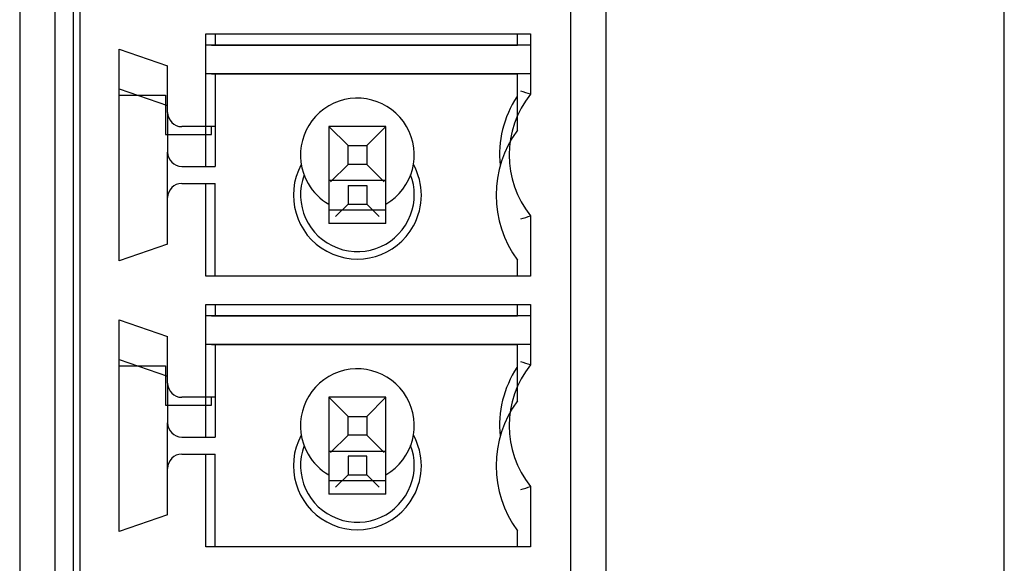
# Model space of a CAD drawing. Header units: millimetres. Extents: x -51 to 286, y -200 to -7.
# Tile 14 of 26: x 46 to 60, y -121 to -113. Entities that reach past the tile are written whole.
import ezdxf

# ---------------------------------------------------------------- set-up
doc = ezdxf.new("R2010")
doc.units = ezdxf.units.MM
doc.header["$MEASUREMENT"] = 0
doc.layers.add('Capa 1', color=7, linetype='Continuous')

# ---------------------------------------------------------------- blocks, each defined once
blk = doc.blocks.new('block 818')
at = {"layer": 'Capa 1', "color": 7, "lineweight": 25, "true_color": 0xffffff}
blk.add_lwpolyline([(46.29, -101.417), (46.29, -146.232)], dxfattribs=at)
blk = doc.blocks.new('block 820')
at = {"layer": 'Capa 1', "color": 7, "lineweight": 25, "true_color": 0xffffff}
blk.add_lwpolyline([(46.79, -145.732), (46.79, -101.062)], dxfattribs=at)
blk = doc.blocks.new('block 825')
at = {"layer": 'Capa 1', "color": 7, "lineweight": 25, "true_color": 0xffffff}
blk.add_lwpolyline([(48.34, -114.372), (48.34, -114.923)], dxfattribs=at)
blk = doc.blocks.new('block 826')
at = {"layer": 'Capa 1', "color": 7, "lineweight": 25, "true_color": 0xffffff}
blk.add_lwpolyline([(48.34, -118.182), (48.34, -118.732)], dxfattribs=at)
blk = doc.blocks.new('block 834')
at = {"layer": 'Capa 1', "color": 7, "lineweight": 25, "true_color": 0xffffff}
blk.add_lwpolyline([(48.37, -114.612), (48.37, -115.172)], dxfattribs=at)
blk = doc.blocks.new('block 835')
at = {"layer": 'Capa 1', "color": 7, "lineweight": 25, "true_color": 0xffffff}
blk.add_lwpolyline([(48.37, -118.422), (48.37, -118.982)], dxfattribs=at)
blk = doc.blocks.new('block 846')
at = {"layer": 'Capa 1', "color": 7, "lineweight": 25, "true_color": 0xffffff}
blk.add_lwpolyline([(48.906, -119.182), (48.906, -118.623)], dxfattribs=at)
blk = doc.blocks.new('block 847')
at = {"layer": 'Capa 1', "color": 7, "lineweight": 25, "true_color": 0xffffff}
blk.add_lwpolyline([(48.906, -115.372), (48.906, -114.813)], dxfattribs=at)
blk = doc.blocks.new('block 855')
at = {"layer": 'Capa 1', "color": 7, "lineweight": 25, "true_color": 0xffffff}
blk.add_lwpolyline([(48.99, -118.732), (48.99, -118.623)], dxfattribs=at)
blk = doc.blocks.new('block 856')
at = {"layer": 'Capa 1', "color": 7, "lineweight": 25, "true_color": 0xffffff}
blk.add_lwpolyline([(48.99, -114.923), (48.99, -114.813)], dxfattribs=at)
blk = doc.blocks.new('block 863')
at = {"layer": 'Capa 1', "color": 7, "lineweight": 25, "true_color": 0xffffff}
blk.add_lwpolyline([(49.04, -114.813), (49.04, -115.372)], dxfattribs=at)
blk = doc.blocks.new('block 864')
at = {"layer": 'Capa 1', "color": 7, "lineweight": 25, "true_color": 0xffffff}
blk.add_lwpolyline([(49.04, -118.623), (49.04, -119.182)], dxfattribs=at)
blk = doc.blocks.new('block 879')
at = {"layer": 'Capa 1', "color": 7, "lineweight": 25, "true_color": 0xffffff}
blk.add_lwpolyline([(50.64, -115.441), (50.64, -116.177)], dxfattribs=at)
blk = doc.blocks.new('block 880')
at = {"layer": 'Capa 1', "color": 7, "lineweight": 25, "true_color": 0xffffff}
blk.add_lwpolyline([(50.64, -119.251), (50.64, -119.988)], dxfattribs=at)
blk = doc.blocks.new('block 893')
at = {"layer": 'Capa 1', "color": 7, "lineweight": 25, "true_color": 0xffffff}
blk.add_lwpolyline([(50.908, -115.64), (50.908, -115.904)], dxfattribs=at)
blk = doc.blocks.new('block 894')
at = {"layer": 'Capa 1', "color": 7, "lineweight": 25, "true_color": 0xffffff}
blk.add_lwpolyline([(50.908, -119.45), (50.908, -119.714)], dxfattribs=at)
blk = doc.blocks.new('block 909')
at = {"layer": 'Capa 1', "color": 7, "lineweight": 25, "true_color": 0xffffff}
blk.add_lwpolyline([(51.172, -119.714), (51.172, -119.45)], dxfattribs=at)
blk = doc.blocks.new('block 912')
at = {"layer": 'Capa 1', "color": 7, "lineweight": 25, "true_color": 0xffffff}
blk.add_lwpolyline([(51.172, -115.64), (51.172, -115.904)], dxfattribs=at)
blk = doc.blocks.new('block 918')
at = {"layer": 'Capa 1', "color": 7, "lineweight": 25, "true_color": 0xffffff}
blk.add_lwpolyline([(51.44, -119.988), (51.44, -119.251)], dxfattribs=at)
blk = doc.blocks.new('block 919')
at = {"layer": 'Capa 1', "color": 7, "lineweight": 25, "true_color": 0xffffff}
blk.add_lwpolyline([(51.44, -116.177), (51.44, -115.441)], dxfattribs=at)
blk = doc.blocks.new('block 941')
at = {"layer": 'Capa 1', "color": 7, "lineweight": 25, "true_color": 0xffffff}
blk.add_lwpolyline([(53.29, -120.728), (53.29, -120.504)], dxfattribs=at)
blk = doc.blocks.new('block 942')
at = {"layer": 'Capa 1', "color": 7, "lineweight": 25, "true_color": 0xffffff}
blk.add_lwpolyline([(53.29, -118.671), (53.29, -117.882)], dxfattribs=at)
blk = doc.blocks.new('block 943')
at = {"layer": 'Capa 1', "color": 7, "lineweight": 25, "true_color": 0xffffff}
blk.add_lwpolyline([(53.29, -117.482), (53.29, -117.318)], dxfattribs=at)
blk = doc.blocks.new('block 944')
at = {"layer": 'Capa 1', "color": 7, "lineweight": 25, "true_color": 0xffffff}
blk.add_lwpolyline([(53.29, -116.918), (53.29, -116.694)], dxfattribs=at)
blk = doc.blocks.new('block 945')
at = {"layer": 'Capa 1', "color": 7, "lineweight": 25, "true_color": 0xffffff}
blk.add_lwpolyline([(53.29, -114.861), (53.29, -114.072)], dxfattribs=at)
blk = doc.blocks.new('block 946')
at = {"layer": 'Capa 1', "color": 7, "lineweight": 25, "true_color": 0xffffff}
blk.add_lwpolyline([(53.29, -113.672), (53.29, -113.508)], dxfattribs=at)
blk = doc.blocks.new('block 955')
at = {"layer": 'Capa 1', "color": 7, "lineweight": 25, "true_color": 0xffffff}
blk.add_lwpolyline([(54.54, -146.232), (54.54, -69.632)], dxfattribs=at)
blk = doc.blocks.new('block 1055')
at = {"layer": 'Capa 1', "color": 7, "lineweight": 25, "true_color": 0xffffff}
blk.add_lwpolyline([(60.14, -146.932), (60.14, -68.932)], dxfattribs=at)
blk = doc.blocks.new('block 1090')
at = {"layer": 'Capa 1', "color": 7, "lineweight": 25, "true_color": 0xffffff}
blk.add_lwpolyline([(50.908, -115.904), (50.733, -116.079)], dxfattribs=at)
blk = doc.blocks.new('block 1091')
at = {"layer": 'Capa 1', "color": 7, "lineweight": 25, "true_color": 0xffffff}
blk.add_lwpolyline([(50.733, -119.889), (50.908, -119.714)], dxfattribs=at)
blk = doc.blocks.new('block 1126')
at = {"layer": 'Capa 1', "color": 7, "lineweight": 25, "true_color": 0xffffff}
blk.add_lwpolyline([(53.474, -113.667), (48.906, -113.667)], dxfattribs=at)
blk = doc.blocks.new('block 1127')
at = {"layer": 'Capa 1', "color": 7, "lineweight": 25, "true_color": 0xffffff}
blk.add_lwpolyline([(53.29, -113.672), (48.99, -113.672)], dxfattribs=at)
blk = doc.blocks.new('block 1131')
at = {"layer": 'Capa 1', "color": 7, "lineweight": 25, "true_color": 0xffffff}
blk.add_lwpolyline([(48.906, -114.067), (53.474, -114.067)], dxfattribs=at)
blk = doc.blocks.new('block 1132')
at = {"layer": 'Capa 1', "color": 7, "lineweight": 25, "true_color": 0xffffff}
blk.add_lwpolyline([(48.99, -114.072), (53.29, -114.072)], dxfattribs=at)
blk = doc.blocks.new('block 1140')
at = {"layer": 'Capa 1', "color": 7, "lineweight": 25, "true_color": 0xffffff}
blk.add_lwpolyline([(47.69, -114.372), (48.34, -114.372)], dxfattribs=at)
blk = doc.blocks.new('block 1144')
at = {"layer": 'Capa 1', "color": 7, "lineweight": 25, "true_color": 0xffffff}
blk.add_lwpolyline([(48.34, -114.923), (48.99, -114.923)], dxfattribs=at)
blk = doc.blocks.new('block 1150')
at = {"layer": 'Capa 1', "color": 7, "lineweight": 25, "true_color": 0xffffff}
blk.add_lwpolyline([(48.57, -115.372), (49.04, -115.372)], dxfattribs=at)
blk = doc.blocks.new('block 1153')
at = {"layer": 'Capa 1', "color": 7, "lineweight": 25, "true_color": 0xffffff}
blk.add_lwpolyline([(50.64, -115.569), (51.44, -115.569)], dxfattribs=at)
blk = doc.blocks.new('block 1154')
at = {"layer": 'Capa 1', "color": 7, "lineweight": 25, "true_color": 0xffffff}
blk.add_lwpolyline([(50.908, -115.64), (51.172, -115.64)], dxfattribs=at)
blk = doc.blocks.new('block 1157')
at = {"layer": 'Capa 1', "color": 7, "lineweight": 25, "true_color": 0xffffff}
blk.add_lwpolyline([(50.908, -115.904), (51.172, -115.904)], dxfattribs=at)
blk = doc.blocks.new('block 1158')
at = {"layer": 'Capa 1', "color": 7, "lineweight": 25, "true_color": 0xffffff}
blk.add_lwpolyline([(50.64, -115.986), (51.44, -115.986)], dxfattribs=at)
blk = doc.blocks.new('block 1160')
at = {"layer": 'Capa 1', "color": 7, "lineweight": 25, "true_color": 0xffffff}
blk.add_lwpolyline([(51.44, -116.177), (50.64, -116.177)], dxfattribs=at)
blk = doc.blocks.new('block 1177')
at = {"layer": 'Capa 1', "color": 7, "lineweight": 25, "true_color": 0xffffff}
blk.add_lwpolyline([(53.474, -117.477), (48.906, -117.477)], dxfattribs=at)
blk = doc.blocks.new('block 1178')
at = {"layer": 'Capa 1', "color": 7, "lineweight": 25, "true_color": 0xffffff}
blk.add_lwpolyline([(53.29, -117.482), (48.99, -117.482)], dxfattribs=at)
blk = doc.blocks.new('block 1180')
at = {"layer": 'Capa 1', "color": 7, "lineweight": 25, "true_color": 0xffffff}
blk.add_lwpolyline([(48.906, -117.877), (53.474, -117.877)], dxfattribs=at)
blk = doc.blocks.new('block 1181')
at = {"layer": 'Capa 1', "color": 7, "lineweight": 25, "true_color": 0xffffff}
blk.add_lwpolyline([(48.99, -117.882), (53.29, -117.882)], dxfattribs=at)
blk = doc.blocks.new('block 1182')
at = {"layer": 'Capa 1', "color": 7, "lineweight": 25, "true_color": 0xffffff}
blk.add_lwpolyline([(47.69, -118.182), (48.34, -118.182)], dxfattribs=at)
blk = doc.blocks.new('block 1185')
at = {"layer": 'Capa 1', "color": 7, "lineweight": 25, "true_color": 0xffffff}
blk.add_lwpolyline([(48.34, -118.732), (48.99, -118.732)], dxfattribs=at)
blk = doc.blocks.new('block 1234')
at = {"layer": 'Capa 1', "color": 7, "lineweight": 25, "true_color": 0xffffff}
blk.add_lwpolyline([(48.57, -119.182), (49.04, -119.182)], dxfattribs=at)
blk = doc.blocks.new('block 1239')
at = {"layer": 'Capa 1', "color": 7, "lineweight": 25, "true_color": 0xffffff}
blk.add_lwpolyline([(50.64, -119.379), (51.44, -119.379)], dxfattribs=at)
blk = doc.blocks.new('block 1240')
at = {"layer": 'Capa 1', "color": 7, "lineweight": 25, "true_color": 0xffffff}
blk.add_lwpolyline([(51.172, -119.45), (50.908, -119.45)], dxfattribs=at)
blk = doc.blocks.new('block 1243')
at = {"layer": 'Capa 1', "color": 7, "lineweight": 25, "true_color": 0xffffff}
blk.add_lwpolyline([(50.908, -119.714), (51.172, -119.714)], dxfattribs=at)
blk = doc.blocks.new('block 1244')
at = {"layer": 'Capa 1', "color": 7, "lineweight": 25, "true_color": 0xffffff}
blk.add_lwpolyline([(50.64, -119.796), (51.44, -119.796)], dxfattribs=at)
blk = doc.blocks.new('block 1245')
at = {"layer": 'Capa 1', "color": 7, "lineweight": 25, "true_color": 0xffffff}
blk.add_lwpolyline([(51.44, -119.988), (50.64, -119.988)], dxfattribs=at)
blk = doc.blocks.new('block 1320')
at = {"layer": 'Capa 1', "color": 7, "lineweight": 25, "true_color": 0xffffff}
blk.add_lwpolyline([(47.69, -114.282), (48.37, -114.517)], dxfattribs=at)
blk = doc.blocks.new('block 1321')
at = {"layer": 'Capa 1', "color": 7, "lineweight": 25, "true_color": 0xffffff}
blk.add_lwpolyline([(47.69, -118.092), (48.37, -118.327)], dxfattribs=at)
blk = doc.blocks.new('block 1332')
at = {"layer": 'Capa 1', "color": 7, "lineweight": 25, "true_color": 0xffffff}
blk.add_lwpolyline([(51.172, -115.904), (51.347, -116.079)], dxfattribs=at)
blk = doc.blocks.new('block 1338')
at = {"layer": 'Capa 1', "color": 7, "lineweight": 25, "true_color": 0xffffff}
blk.add_lwpolyline([(51.172, -119.714), (51.347, -119.889)], dxfattribs=at)
blk = doc.blocks.new('block 1892')
at = {"layer": 'Capa 1', "color": 7, "lineweight": 25, "true_color": 0xffffff}
blk.add_open_spline([(48.37, -115.172), (48.37, -115.283), (48.459, -115.372), (48.57, -115.372)], degree=3, dxfattribs=at)
blk = doc.blocks.new('block 1897')
at = {"layer": 'Capa 1', "color": 7, "lineweight": 25, "true_color": 0xffffff}
blk.add_open_spline([(50.291, -115.491), (50.135, -115.905), (50.345, -116.366), (50.759, -116.521), (51.172, -116.677), (51.633, -116.467), (51.789, -116.054), (51.857, -115.872), (51.857, -115.672), (51.788, -115.49)], degree=3, knots=[0, 0, 0, 0, 1, 1, 1, 2, 2, 2, 3, 3, 3, 3], dxfattribs=at)
blk = doc.blocks.new('block 1900')
at = {"layer": 'Capa 1', "color": 7, "lineweight": 25, "true_color": 0xffffff}
blk.add_open_spline([(48.37, -118.982), (48.37, -119.093), (48.459, -119.182), (48.57, -119.182)], degree=3, dxfattribs=at)
blk = doc.blocks.new('block 1901')
at = {"layer": 'Capa 1', "color": 7, "lineweight": 25, "true_color": 0xffffff}
blk.add_open_spline([(50.249, -119.157), (50.012, -119.594), (50.173, -120.14), (50.609, -120.378), (51.046, -120.616), (51.593, -120.454), (51.83, -120.017), (51.976, -119.749), (51.976, -119.426), (51.83, -119.158)], degree=3, knots=[0, 0, 0, 0, 1, 1, 1, 2, 2, 2, 3, 3, 3, 3], dxfattribs=at)
blk = doc.blocks.new('block 1902')
at = {"layer": 'Capa 1', "color": 7, "lineweight": 25, "true_color": 0xffffff}
blk.add_open_spline([(50.249, -115.347), (50.012, -115.784), (50.173, -116.331), (50.609, -116.568), (51.046, -116.806), (51.593, -116.644), (51.83, -116.208), (51.976, -115.94), (51.976, -115.616), (51.83, -115.347)], degree=3, knots=[0, 0, 0, 0, 1, 1, 1, 2, 2, 2, 3, 3, 3, 3], dxfattribs=at)
blk = doc.blocks.new('block 1904')
at = {"layer": 'Capa 1', "color": 7, "lineweight": 25, "true_color": 0xffffff}
blk.add_open_spline([(50.291, -119.301), (50.135, -119.715), (50.345, -120.176), (50.759, -120.331), (51.172, -120.487), (51.633, -120.277), (51.789, -119.863), (51.857, -119.682), (51.857, -119.482), (51.788, -119.3)], degree=3, knots=[0, 0, 0, 0, 1, 1, 1, 2, 2, 2, 3, 3, 3, 3], dxfattribs=at)
blk = doc.blocks.new('block 1943')
at = {"layer": 'Capa 1', "color": 7, "lineweight": 25, "true_color": 0xffffff}
blk.add_open_spline([(53.29, -118.671), (52.89, -119.216), (52.89, -119.958), (53.29, -120.504)], degree=3, dxfattribs=at)
blk = doc.blocks.new('block 1944')
at = {"layer": 'Capa 1', "color": 7, "lineweight": 25, "true_color": 0xffffff}
blk.add_open_spline([(53.29, -114.861), (52.89, -115.407), (52.89, -116.148), (53.29, -116.694)], degree=3, dxfattribs=at)
blk = doc.blocks.new('block 2226')
at = {"layer": 'Capa 1', "color": 7, "lineweight": 25, "true_color": 0xffffff}
blk.add_lwpolyline([(47.04, -105.292), (47.04, -140.373)], dxfattribs=at)
blk = doc.blocks.new('block 2227')
at = {"layer": 'Capa 1', "color": 7, "lineweight": 25, "true_color": 0xffffff}
blk.add_lwpolyline([(47.14, -140.373), (47.14, -105.292)], dxfattribs=at)
blk = doc.blocks.new('block 2233')
at = {"layer": 'Capa 1', "color": 7, "lineweight": 25, "true_color": 0xffffff}
blk.add_lwpolyline([(47.69, -120.513), (47.69, -117.533)], dxfattribs=at)
blk = doc.blocks.new('block 2234')
at = {"layer": 'Capa 1', "color": 7, "lineweight": 25, "true_color": 0xffffff}
blk.add_lwpolyline([(47.69, -116.703), (47.69, -113.723)], dxfattribs=at)
blk = doc.blocks.new('block 2249')
at = {"layer": 'Capa 1', "color": 7, "lineweight": 25, "true_color": 0xffffff}
blk.add_lwpolyline([(48.37, -120.278), (48.37, -118.982)], dxfattribs=at)
blk = doc.blocks.new('block 2250')
at = {"layer": 'Capa 1', "color": 7, "lineweight": 25, "true_color": 0xffffff}
blk.add_lwpolyline([(48.37, -118.422), (48.37, -117.767)], dxfattribs=at)
blk = doc.blocks.new('block 2251')
at = {"layer": 'Capa 1', "color": 7, "lineweight": 25, "true_color": 0xffffff}
blk.add_lwpolyline([(48.37, -116.468), (48.37, -115.172)], dxfattribs=at)
blk = doc.blocks.new('block 2252')
at = {"layer": 'Capa 1', "color": 7, "lineweight": 25, "true_color": 0xffffff}
blk.add_lwpolyline([(48.37, -114.612), (48.37, -113.958)], dxfattribs=at)
blk = doc.blocks.new('block 2267')
at = {"layer": 'Capa 1', "color": 7, "lineweight": 25, "true_color": 0xffffff}
blk.add_lwpolyline([(48.906, -120.728), (48.906, -119.423)], dxfattribs=at)
blk = doc.blocks.new('block 2268')
at = {"layer": 'Capa 1', "color": 7, "lineweight": 25, "true_color": 0xffffff}
blk.add_lwpolyline([(48.906, -118.623), (48.906, -117.318)], dxfattribs=at)
blk = doc.blocks.new('block 2269')
at = {"layer": 'Capa 1', "color": 7, "lineweight": 25, "true_color": 0xffffff}
blk.add_lwpolyline([(48.906, -116.918), (48.906, -115.613)], dxfattribs=at)
blk = doc.blocks.new('block 2270')
at = {"layer": 'Capa 1', "color": 7, "lineweight": 25, "true_color": 0xffffff}
blk.add_lwpolyline([(48.906, -114.813), (48.906, -113.508)], dxfattribs=at)
blk = doc.blocks.new('block 2280')
at = {"layer": 'Capa 1', "color": 7, "lineweight": 25, "true_color": 0xffffff}
blk.add_lwpolyline([(49.04, -120.728), (49.04, -119.423)], dxfattribs=at)
blk = doc.blocks.new('block 2281')
at = {"layer": 'Capa 1', "color": 7, "lineweight": 25, "true_color": 0xffffff}
blk.add_lwpolyline([(49.04, -116.918), (49.04, -115.613)], dxfattribs=at)
blk = doc.blocks.new('block 2287')
at = {"layer": 'Capa 1', "color": 7, "lineweight": 25, "true_color": 0xffffff}
blk.add_lwpolyline([(49.04, -113.508), (49.04, -113.667)], dxfattribs=at)
blk = doc.blocks.new('block 2288')
at = {"layer": 'Capa 1', "color": 7, "lineweight": 25, "true_color": 0xffffff}
blk.add_lwpolyline([(49.04, -114.067), (49.04, -114.813)], dxfattribs=at)
blk = doc.blocks.new('block 2289')
at = {"layer": 'Capa 1', "color": 7, "lineweight": 25, "true_color": 0xffffff}
blk.add_lwpolyline([(49.04, -117.318), (49.04, -117.477)], dxfattribs=at)
blk = doc.blocks.new('block 2290')
at = {"layer": 'Capa 1', "color": 7, "lineweight": 25, "true_color": 0xffffff}
blk.add_lwpolyline([(49.04, -117.877), (49.04, -118.623)], dxfattribs=at)
blk = doc.blocks.new('block 2303')
at = {"layer": 'Capa 1', "color": 7, "lineweight": 25, "true_color": 0xffffff}
blk.add_lwpolyline([(50.64, -114.813), (50.64, -115.441)], dxfattribs=at)
blk = doc.blocks.new('block 2304')
at = {"layer": 'Capa 1', "color": 7, "lineweight": 25, "true_color": 0xffffff}
blk.add_lwpolyline([(50.64, -118.623), (50.64, -119.251)], dxfattribs=at)
blk = doc.blocks.new('block 2315')
at = {"layer": 'Capa 1', "color": 7, "lineweight": 25, "true_color": 0xffffff}
blk.add_lwpolyline([(50.908, -119.154), (50.908, -118.891)], dxfattribs=at)
blk = doc.blocks.new('block 2316')
at = {"layer": 'Capa 1', "color": 7, "lineweight": 25, "true_color": 0xffffff}
blk.add_lwpolyline([(50.908, -115.345), (50.908, -115.081)], dxfattribs=at)
blk = doc.blocks.new('block 2321')
at = {"layer": 'Capa 1', "color": 7, "lineweight": 25, "true_color": 0xffffff}
blk.add_lwpolyline([(51.172, -115.081), (51.172, -115.345)], dxfattribs=at)
blk = doc.blocks.new('block 2322')
at = {"layer": 'Capa 1', "color": 7, "lineweight": 25, "true_color": 0xffffff}
blk.add_lwpolyline([(51.172, -118.891), (51.172, -119.154)], dxfattribs=at)
blk = doc.blocks.new('block 2333')
at = {"layer": 'Capa 1', "color": 7, "lineweight": 25, "true_color": 0xffffff}
blk.add_lwpolyline([(51.44, -119.251), (51.44, -118.623)], dxfattribs=at)
blk = doc.blocks.new('block 2334')
at = {"layer": 'Capa 1', "color": 7, "lineweight": 25, "true_color": 0xffffff}
blk.add_lwpolyline([(51.44, -115.441), (51.44, -114.813)], dxfattribs=at)
blk = doc.blocks.new('block 2341')
at = {"layer": 'Capa 1', "color": 7, "lineweight": 25, "true_color": 0xffffff}
blk.add_lwpolyline([(53.474, -113.508), (53.474, -114.358)], dxfattribs=at)
blk = doc.blocks.new('block 2342')
at = {"layer": 'Capa 1', "color": 7, "lineweight": 25, "true_color": 0xffffff}
blk.add_lwpolyline([(53.474, -116.067), (53.474, -116.918)], dxfattribs=at)
blk = doc.blocks.new('block 2343')
at = {"layer": 'Capa 1', "color": 7, "lineweight": 25, "true_color": 0xffffff}
blk.add_lwpolyline([(53.474, -117.318), (53.474, -118.168)], dxfattribs=at)
blk = doc.blocks.new('block 2344')
at = {"layer": 'Capa 1', "color": 7, "lineweight": 25, "true_color": 0xffffff}
blk.add_lwpolyline([(53.474, -119.877), (53.474, -120.728)], dxfattribs=at)
blk = doc.blocks.new('block 2355')
at = {"layer": 'Capa 1', "color": 7, "lineweight": 25, "true_color": 0xffffff}
blk.add_lwpolyline([(54.04, -144.673), (54.04, -100.993)], dxfattribs=at)
blk = doc.blocks.new('block 2368')
at = {"layer": 'Capa 1', "color": 7, "lineweight": 25, "true_color": 0xffffff}
blk.add_lwpolyline([(50.662, -115.591), (50.908, -115.345)], dxfattribs=at)
blk = doc.blocks.new('block 2369')
at = {"layer": 'Capa 1', "color": 7, "lineweight": 25, "true_color": 0xffffff}
blk.add_lwpolyline([(51.172, -115.081), (51.44, -114.813)], dxfattribs=at)
blk = doc.blocks.new('block 2370')
at = {"layer": 'Capa 1', "color": 7, "lineweight": 25, "true_color": 0xffffff}
blk.add_lwpolyline([(51.44, -118.623), (51.172, -118.891)], dxfattribs=at)
blk = doc.blocks.new('block 2371')
at = {"layer": 'Capa 1', "color": 7, "lineweight": 25, "true_color": 0xffffff}
blk.add_lwpolyline([(50.908, -119.154), (50.662, -119.4)], dxfattribs=at)
blk = doc.blocks.new('block 2384')
at = {"layer": 'Capa 1', "color": 7, "lineweight": 25, "true_color": 0xffffff}
blk.add_lwpolyline([(48.906, -113.508), (53.474, -113.508)], dxfattribs=at)
blk = doc.blocks.new('block 2385')
at = {"layer": 'Capa 1', "color": 7, "lineweight": 25, "true_color": 0xffffff}
blk.add_lwpolyline([(51.44, -114.813), (50.64, -114.813)], dxfattribs=at)
blk = doc.blocks.new('block 2386')
at = {"layer": 'Capa 1', "color": 7, "lineweight": 25, "true_color": 0xffffff}
blk.add_lwpolyline([(49.04, -114.813), (48.57, -114.813)], dxfattribs=at)
blk = doc.blocks.new('block 2387')
at = {"layer": 'Capa 1', "color": 7, "lineweight": 25, "true_color": 0xffffff}
blk.add_lwpolyline([(50.908, -115.081), (51.172, -115.081)], dxfattribs=at)
blk = doc.blocks.new('block 2388')
at = {"layer": 'Capa 1', "color": 7, "lineweight": 25, "true_color": 0xffffff}
blk.add_lwpolyline([(51.172, -115.345), (50.908, -115.345)], dxfattribs=at)
blk = doc.blocks.new('block 2389')
at = {"layer": 'Capa 1', "color": 7, "lineweight": 25, "true_color": 0xffffff}
blk.add_lwpolyline([(48.57, -115.613), (49.04, -115.613)], dxfattribs=at)
blk = doc.blocks.new('block 2390')
at = {"layer": 'Capa 1', "color": 7, "lineweight": 25, "true_color": 0xffffff}
blk.add_lwpolyline([(53.474, -116.918), (48.906, -116.918)], dxfattribs=at)
blk = doc.blocks.new('block 2391')
at = {"layer": 'Capa 1', "color": 7, "lineweight": 25, "true_color": 0xffffff}
blk.add_lwpolyline([(48.906, -117.318), (53.474, -117.318)], dxfattribs=at)
blk = doc.blocks.new('block 2392')
at = {"layer": 'Capa 1', "color": 7, "lineweight": 25, "true_color": 0xffffff}
blk.add_lwpolyline([(51.44, -118.623), (50.64, -118.623)], dxfattribs=at)
blk = doc.blocks.new('block 2393')
at = {"layer": 'Capa 1', "color": 7, "lineweight": 25, "true_color": 0xffffff}
blk.add_lwpolyline([(49.04, -118.623), (48.57, -118.623)], dxfattribs=at)
blk = doc.blocks.new('block 2404')
at = {"layer": 'Capa 1', "color": 7, "lineweight": 25, "true_color": 0xffffff}
blk.add_lwpolyline([(48.37, -116.468), (47.69, -116.703)], dxfattribs=at)
blk = doc.blocks.new('block 2405')
at = {"layer": 'Capa 1', "color": 7, "lineweight": 25, "true_color": 0xffffff}
blk.add_lwpolyline([(48.37, -120.278), (47.69, -120.513)], dxfattribs=at)
blk = doc.blocks.new('block 2407')
at = {"layer": 'Capa 1', "color": 7, "lineweight": 25, "true_color": 0xffffff}
blk.add_lwpolyline([(50.908, -118.891), (51.172, -118.891)], dxfattribs=at)
blk = doc.blocks.new('block 2408')
at = {"layer": 'Capa 1', "color": 7, "lineweight": 25, "true_color": 0xffffff}
blk.add_lwpolyline([(51.172, -119.154), (50.908, -119.154)], dxfattribs=at)
blk = doc.blocks.new('block 2409')
at = {"layer": 'Capa 1', "color": 7, "lineweight": 25, "true_color": 0xffffff}
blk.add_lwpolyline([(48.57, -119.423), (49.04, -119.423)], dxfattribs=at)
blk = doc.blocks.new('block 2410')
at = {"layer": 'Capa 1', "color": 7, "lineweight": 25, "true_color": 0xffffff}
blk.add_lwpolyline([(53.474, -120.728), (48.906, -120.728)], dxfattribs=at)
blk = doc.blocks.new('block 2425')
at = {"layer": 'Capa 1', "color": 7, "lineweight": 25, "true_color": 0xffffff}
blk.add_lwpolyline([(47.69, -113.723), (48.37, -113.958)], dxfattribs=at)
blk = doc.blocks.new('block 2426')
at = {"layer": 'Capa 1', "color": 7, "lineweight": 25, "true_color": 0xffffff}
blk.add_lwpolyline([(47.69, -117.533), (48.37, -117.767)], dxfattribs=at)
blk = doc.blocks.new('block 2430')
at = {"layer": 'Capa 1', "color": 7, "lineweight": 25, "true_color": 0xffffff}
blk.add_lwpolyline([(51.172, -115.345), (51.418, -115.591)], dxfattribs=at)
blk = doc.blocks.new('block 2431')
at = {"layer": 'Capa 1', "color": 7, "lineweight": 25, "true_color": 0xffffff}
blk.add_lwpolyline([(50.64, -114.813), (50.908, -115.081)], dxfattribs=at)
blk = doc.blocks.new('block 2432')
at = {"layer": 'Capa 1', "color": 7, "lineweight": 25, "true_color": 0xffffff}
blk.add_lwpolyline([(51.418, -119.4), (51.172, -119.154)], dxfattribs=at)
blk = doc.blocks.new('block 2433')
at = {"layer": 'Capa 1', "color": 7, "lineweight": 25, "true_color": 0xffffff}
blk.add_lwpolyline([(50.908, -118.891), (50.64, -118.623)], dxfattribs=at)
blk = doc.blocks.new('block 2480')
at = {"layer": 'Capa 1', "color": 7, "lineweight": 25, "true_color": 0xffffff}
blk.add_open_spline([(53.34, -116.112), (53.385, -116.098), (53.429, -116.082), (53.474, -116.067)], degree=3, dxfattribs=at)
blk = doc.blocks.new('block 2492')
at = {"layer": 'Capa 1', "color": 7, "lineweight": 25, "true_color": 0xffffff}
blk.add_open_spline([(48.37, -114.612), (48.37, -114.723), (48.459, -114.813), (48.57, -114.813)], degree=3, dxfattribs=at)
blk = doc.blocks.new('block 2494')
at = {"layer": 'Capa 1', "color": 7, "lineweight": 25, "true_color": 0xffffff}
blk.add_open_spline([(53.34, -119.922), (53.385, -119.908), (53.429, -119.892), (53.474, -119.877)], degree=3, dxfattribs=at)
blk = doc.blocks.new('block 2497')
at = {"layer": 'Capa 1', "color": 7, "lineweight": 25, "true_color": 0xffffff}
blk.add_open_spline([(51.442, -115.904), (51.824, -115.682), (51.953, -115.192), (51.731, -114.81), (51.509, -114.429), (51.019, -114.299), (50.637, -114.521), (50.256, -114.743), (50.126, -115.233), (50.348, -115.615), (50.418, -115.735), (50.517, -115.834), (50.637, -115.904)], degree=3, knots=[0, 0, 0, 0, 1, 1, 1, 2, 2, 2, 3, 3, 3, 4, 4, 4, 4], dxfattribs=at)
blk = doc.blocks.new('block 2499')
at = {"layer": 'Capa 1', "color": 7, "lineweight": 25, "true_color": 0xffffff}
blk.add_open_spline([(48.57, -115.613), (48.459, -115.613), (48.37, -115.702), (48.37, -115.812)], degree=3, dxfattribs=at)
blk = doc.blocks.new('block 2500')
at = {"layer": 'Capa 1', "color": 7, "lineweight": 25, "true_color": 0xffffff}
blk.add_open_spline([(48.57, -119.423), (48.459, -119.423), (48.37, -119.512), (48.37, -119.623)], degree=3, dxfattribs=at)
blk = doc.blocks.new('block 2501')
at = {"layer": 'Capa 1', "color": 7, "lineweight": 25, "true_color": 0xffffff}
blk.add_open_spline([(48.37, -118.422), (48.37, -118.533), (48.459, -118.623), (48.57, -118.623)], degree=3, dxfattribs=at)
blk = doc.blocks.new('block 2504')
at = {"layer": 'Capa 1', "color": 7, "lineweight": 25, "true_color": 0xffffff}
blk.add_open_spline([(53.474, -114.358), (53.429, -114.343), (53.385, -114.328), (53.34, -114.312)], degree=3, dxfattribs=at)
blk = doc.blocks.new('block 2508')
at = {"layer": 'Capa 1', "color": 7, "lineweight": 25, "true_color": 0xffffff}
blk.add_open_spline([(51.442, -119.714), (51.824, -119.492), (51.953, -119.002), (51.731, -118.62), (51.509, -118.238), (51.019, -118.109), (50.637, -118.331), (50.256, -118.553), (50.126, -119.043), (50.348, -119.425), (50.418, -119.544), (50.517, -119.644), (50.637, -119.714)], degree=3, knots=[0, 0, 0, 0, 1, 1, 1, 2, 2, 2, 3, 3, 3, 4, 4, 4, 4], dxfattribs=at)
blk = doc.blocks.new('block 2509')
at = {"layer": 'Capa 1', "color": 7, "lineweight": 25, "true_color": 0xffffff}
blk.add_open_spline([(53.474, -118.168), (53.429, -118.153), (53.385, -118.137), (53.34, -118.123)], degree=3, dxfattribs=at)
blk = doc.blocks.new('block 2533')
at = {"layer": 'Capa 1', "color": 7, "lineweight": 25, "true_color": 0xffffff}
blk.add_open_spline([(53.284, -118.203), (53.097, -118.489), (53.014, -118.829), (53.047, -119.168)], degree=3, dxfattribs=at)
blk = doc.blocks.new('block 2534')
at = {"layer": 'Capa 1', "color": 7, "lineweight": 25, "true_color": 0xffffff}
blk.add_open_spline([(53.284, -114.393), (53.097, -114.678), (53.014, -115.019), (53.047, -115.358)], degree=3, dxfattribs=at)
blk = doc.blocks.new('block 2541')
at = {"layer": 'Capa 1', "color": 7, "lineweight": 25, "true_color": 0xffffff}
blk.add_open_spline([(53.474, -118.168), (53.074, -118.668), (53.074, -119.377), (53.474, -119.877)], degree=3, dxfattribs=at)
blk = doc.blocks.new('block 2543')
at = {"layer": 'Capa 1', "color": 7, "lineweight": 25, "true_color": 0xffffff}
blk.add_open_spline([(53.474, -114.358), (53.074, -114.857), (53.074, -115.567), (53.474, -116.067)], degree=3, dxfattribs=at)

msp = doc.modelspace()

# ---------------------------------------------------------------- block references
at = {"layer": 'Capa 1'}
for name in ['block 1055', 'block 955', 'block 820', 'block 2355', 'block 818', 'block 2226', 'block 2227', 'block 2270', 'block 2384', 'block 2287', 'block 946', 'block 2341', 'block 1126', 'block 1127', 'block 2234', 'block 2425', 'block 2252', 'block 1131', 'block 1132', 'block 2288', 'block 945', 'block 1320', 'block 1140', 'block 825', 'block 2497', 'block 2534', 'block 2543', 'block 2504', 'block 834', 'block 2492', 'block 2386', 'block 847', 'block 856', 'block 863', 'block 2303', 'block 2385', 'block 2431', 'block 2369', 'block 2334', 'block 1144', 'block 1944', 'block 2316', 'block 2387', 'block 2321', 'block 1892', 'block 2251', 'block 1902', 'block 2368', 'block 2388', 'block 2430', 'block 1150', 'block 1897', 'block 879', 'block 919', 'block 2499', 'block 2389', 'block 2269', 'block 2281', 'block 1153', 'block 893', 'block 1154', 'block 912', 'block 1090', 'block 1157', 'block 1332', 'block 1158', 'block 1160', 'block 2480', 'block 2342', 'block 2404', 'block 944', 'block 2390', 'block 2268', 'block 2391', 'block 2289', 'block 943', 'block 2343', 'block 2233', 'block 2426', 'block 1177', 'block 1178', 'block 2250', 'block 1180', 'block 1181', 'block 2290', 'block 942', 'block 1321', 'block 2508', 'block 2509', 'block 1182', 'block 826', 'block 2533', 'block 2541', 'block 835', 'block 2501', 'block 2393', 'block 846', 'block 855', 'block 864', 'block 2304', 'block 2392', 'block 2433', 'block 2370', 'block 2333', 'block 1943', 'block 1185', 'block 2315', 'block 2407', 'block 2322', 'block 1900', 'block 2249', 'block 1234', 'block 1901', 'block 2371', 'block 2408', 'block 2432', 'block 1904', 'block 880', 'block 1239', 'block 918', 'block 2500', 'block 2409', 'block 2267', 'block 2280', 'block 894', 'block 1240', 'block 909', 'block 1244', 'block 1091', 'block 1243', 'block 1338', 'block 2494', 'block 2344', 'block 1245', 'block 2405', 'block 941', 'block 2410']:
    msp.add_blockref(name, (0, 0), dxfattribs=at)

doc.saveas('drawing.dxf')
